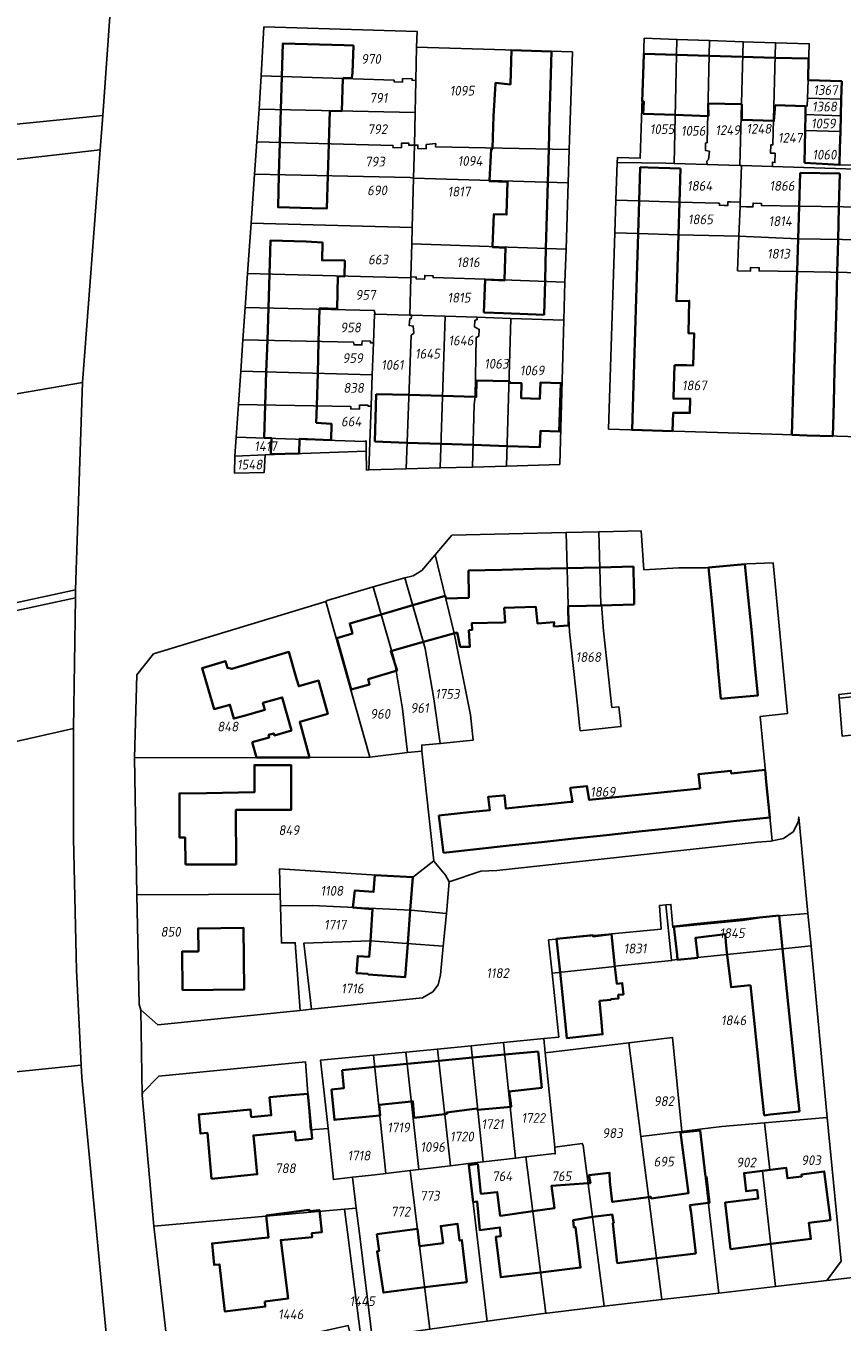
# Model space of a CAD drawing. Extents: x 177930 to 190767, y 381068 to 392034.
# Tile 119 of 256: x 182347 to 182498, y 385992 to 386232. Entities that reach past the tile are written whole.
import ezdxf
from ezdxf.enums import TextEntityAlignment as Align

# ---------------------------------------------------------------- set-up
doc = ezdxf.new("R2010")
doc.units = 0
for name, color, linetype, lineweight in [('B-XX-KG-GRENS_PERCEEL-GV', 150, 'Continuous', 25), ('B-XX-KG-GRENS_PERCEEL-S', 150, 'Continuous', 25), ('B-XX-OG-BEBOUWING-G', 7, 'Continuous', 35)]:
    doc.layers.add(name, color=color, linetype=linetype, lineweight=lineweight)
doc.styles.add('NLCS-ISO', font='NLCS-ISO.ttf', dxfattribs={"height": 1.8})

# ---------------------------------------------------------------- blocks, each defined once
blk = doc.blocks.new('SKG-PERCEELNUMMER-SO')
at = {"layer": 'DefPoints'}
blk.add_point((0, 0), dxfattribs=at)
at = {"style": 'NLCS-ISO', "oblique": 10, "flags": 1}
blk.add_attdef('GEMEENTECODE', text='', height=1.8, dxfattribs=at).set_placement((-0.5, 2.55), align=Align.MIDDLE_RIGHT)
blk.add_attdef('SECTIE', text='', height=1.8, dxfattribs=at).set_placement((0.5, 2.5), align=Align.MIDDLE_LEFT)
at = {"style": 'NLCS-ISO', "oblique": 10}
blk.add_attdef('PERCEELNUMMER', text='', height=1.8, dxfattribs=at).set_placement((0, 0), align=Align.MIDDLE_CENTER)

msp = doc.modelspace()

# ---------------------------------------------------------------- linework, layer by layer
at = {"layer": 'B-XX-KG-GRENS_PERCEEL-GV'}
for points in [[(182364.617, 386258.544), (182302.625, 386262.927), (182305.095, 386209.283), (182361.567, 386214.968)], [(182385.874, 386148.849), (182385.953, 386151.949), (182386.184, 386155.503), (182386.601, 386161.5), (182387.041, 386167.692), (182387.449, 386173.46), (182387.868, 386179.473), (182388.301, 386185.722), (182388.953, 386195.067), (182389.592, 386204.098), (182390.015, 386210.087), (182390.426, 386216.118), (182390.824, 386222.27), (182391.333, 386231.307), (182419.635, 386230.488), (182419.529, 386227.588), (182448.337, 386226.705), (182447.751, 386208.63), (182447.552, 386202.497), (182447.152, 386190.204), (182446.956, 386184.158), (182446.728, 386177.138), (182445.98, 386150.43), (182436.173, 386150.126), (182429.866, 386149.962), (182423.897, 386149.793), (182417.579, 386149.614), (182410.732, 386149.422), (182410.253, 386149.407), (182410.201, 386152.917), (182391.527, 386152.188), (182391.39, 386148.974)], [(182390.824, 386222.27), (182415.409, 386221.468), (182415.395, 386221.158), (182416.919, 386221.101), (182416.946, 386221.762), (182418.721, 386221.695), (182418.711, 386221.454), (182419.41, 386221.426), (182419.529, 386227.588), (182419.635, 386230.488), (182391.333, 386231.307)], [(182467.166, 386206.1), (182467.645, 386229.005), (182461.588, 386229.228), (182460.86, 386207.054), (182456.645, 386207.165), (182456.614, 386206.28), (182465.618, 386206.154)], [(182419.41, 386221.426), (182419.276, 386215.496), (182419.127, 386209.466), (182419.78, 386209.466), (182419.76, 386208.87), (182421.328, 386208.794), (182421.331, 386209.555), (182423.069, 386209.739), (182423.049, 386209.145), (182447.751, 386208.63), (182448.337, 386226.705), (182419.529, 386227.588)], [(182473.234, 386205.901), (182473.191, 386206.532), (182473.468, 386206.784), (182473.639, 386208.349), (182472.941, 386208.456), (182472.941, 386209.859), (182473.259, 386209.93), (182473.669, 386228.79), (182467.645, 386229.005), (182467.166, 386206.1)], [(182479.87, 386228.579), (182473.669, 386228.79), (182473.259, 386209.93), (182472.941, 386209.859), (182472.941, 386208.456), (182473.639, 386208.349), (182473.468, 386206.784), (182473.191, 386206.532), (182473.234, 386205.901), (182479.259, 386205.708)], [(182479.598, 386205.697), (182485.307, 386205.517), (182485.303, 386206.322), (182485.77, 386206.24), (182485.804, 386207.977), (182484.955, 386207.973), (182485.03, 386209.539), (182485.369, 386209.498), (182485.837, 386228.386), (182479.87, 386228.579), (182479.259, 386205.708)], [(182502.776, 386204.976), (182502.8, 386205.763), (182497.699, 386205.834), (182491.232, 386206.212), (182491.343, 386212.142), (182491.396, 386215.158), (182491.42, 386216.594), (182491.722, 386216.723), (182491.774, 386218.159), (182491.877, 386221.467), (182492.099, 386228.198), (182485.837, 386228.386), (182485.369, 386209.498), (182485.03, 386209.539), (182484.955, 386207.973), (182485.804, 386207.977), (182485.77, 386206.24), (182485.303, 386206.322), (182485.307, 386205.517)], [(182390.824, 386222.27), (182390.426, 386216.118), (182419.276, 386215.496), (182419.41, 386221.426), (182418.711, 386221.454), (182418.721, 386221.695), (182416.946, 386221.762), (182416.919, 386221.101), (182415.395, 386221.158), (182415.409, 386221.468)], [(182491.774, 386218.159), (182498.011, 386217.982), (182498.151, 386221.283), (182491.877, 386221.467)], [(182491.774, 386218.159), (182491.722, 386216.723), (182491.42, 386216.594), (182491.396, 386215.158), (182497.911, 386214.871), (182498.011, 386217.982)], [(182250.945, 386196.458), (182276.759, 386199.041), (182279.513, 386199.284), (182361.05, 386208.607), (182361.567, 386214.968), (182305.095, 386209.283), (182286.947, 386207.432), (182286.899, 386208.289), (182250.692, 386203.84)], [(182390.426, 386216.118), (182390.015, 386210.087), (182415.182, 386209.377), (182415.168, 386209.037), (182416.73, 386208.992), (182416.764, 386209.852), (182418.112, 386209.811), (182418.098, 386209.452), (182419.127, 386209.466), (182419.276, 386215.496)], [(182491.396, 386215.158), (182491.343, 386212.142), (182497.832, 386212.007), (182497.911, 386214.871)], [(182390.015, 386210.087), (182389.592, 386204.098), (182418.332, 386203.509), (182418.89, 386203.386), (182418.969, 386203.385), (182419.127, 386209.466), (182418.098, 386209.452), (182418.112, 386209.811), (182416.764, 386209.852), (182416.73, 386208.992), (182415.168, 386209.037), (182415.182, 386209.377)], [(182491.343, 386212.142), (182491.232, 386206.212), (182497.699, 386205.834), (182497.758, 386208.965), (182497.832, 386212.007)], [(182284.88, 386153.028), (182306.83, 386156.825), (182357.785, 386165.591), (182361.05, 386208.607), (182279.513, 386199.284), (182280.565, 386190.861)], [(182419.127, 386209.466), (182418.969, 386203.385), (182447.552, 386202.497), (182447.751, 386208.63), (182423.049, 386209.145), (182423.069, 386209.739), (182421.331, 386209.555), (182421.328, 386208.794), (182419.76, 386208.87), (182419.78, 386209.466)], [(182479.341, 386198.899), (182479.598, 386205.697), (182479.259, 386205.708), (182473.234, 386205.901), (182467.166, 386206.1), (182465.618, 386206.154), (182456.614, 386206.28), (182456.388, 386199.294), (182460.684, 386199.162), (182468.125, 386198.934), (182475.277, 386198.715), (182475.501, 386198.708), (182475.487, 386198.358), (182476.391, 386198.321), (182477.036, 386198.295), (182477.064, 386198.995), (182477.54, 386198.975)], [(182480.437, 386198.076), (182481.693, 386198.043), (182481.711, 386198.743), (182483.263, 386198.702), (182483.252, 386198.305), (182490.223, 386198.182), (182502.564, 386197.983), (182502.776, 386204.976), (182485.307, 386205.517), (182479.598, 386205.697), (182479.341, 386198.899), (182479.311, 386198.106)], [(182418.722, 386194.211), (182418.969, 386203.385), (182418.89, 386203.386), (182418.332, 386203.509), (182389.592, 386204.098), (182388.953, 386195.067)], [(182418.641, 386191.208), (182447.152, 386190.204), (182447.552, 386202.497), (182418.969, 386203.385), (182418.722, 386194.211)], [(182479.341, 386198.899), (182477.54, 386198.975), (182477.064, 386198.995), (182477.036, 386198.295), (182476.391, 386198.321), (182475.487, 386198.358), (182475.501, 386198.708), (182475.277, 386198.715), (182468.125, 386198.934), (182460.684, 386199.162), (182456.388, 386199.294), (182456.193, 386193.276), (182460.499, 386193.143), (182467.939, 386192.914), (182479.104, 386192.623), (182479.311, 386198.106)], [(182490.223, 386198.182), (182483.252, 386198.305), (182483.263, 386198.702), (182481.711, 386198.743), (182481.693, 386198.043), (182480.437, 386198.076), (182479.311, 386198.106), (182479.104, 386192.623), (182490.032, 386192.157), (182502.381, 386191.945), (182502.564, 386197.983)], [(182418.476, 386185.114), (182418.641, 386191.208), (182418.722, 386194.211), (182388.953, 386195.067), (182388.301, 386185.722), (182418.471, 386184.918)], [(182479.104, 386192.623), (182467.939, 386192.914), (182460.499, 386193.143), (182456.193, 386193.276), (182455.02, 386156.974), (182501.276, 386155.515), (182502.197, 386185.887), (182489.84, 386186.1), (182482.841, 386186.22), (182482.849, 386186.807), (182481.258, 386186.864), (182481.232, 386186.146), (182478.862, 386186.231)], [(182418.641, 386191.208), (182418.476, 386185.114), (182419.487, 386185.082), (182419.479, 386184.727), (182421.018, 386184.673), (182421.031, 386185.033), (182421.043, 386185.377), (182422.582, 386185.323), (182422.574, 386184.984), (182432.197, 386184.677), (182446.956, 386184.158), (182447.152, 386190.204)], [(182502.197, 386185.887), (182502.381, 386191.945), (182490.032, 386192.157), (182479.104, 386192.623), (182478.862, 386186.231), (182481.232, 386186.146), (182481.258, 386186.864), (182482.849, 386186.807), (182482.841, 386186.22), (182489.84, 386186.1)], [(182388.301, 386185.722), (182387.868, 386179.473), (182411.683, 386178.916), (182411.87, 386178.201), (182418.285, 386178.031), (182418.471, 386184.918)], [(182436.942, 386177.443), (182446.728, 386177.138), (182446.956, 386184.158), (182432.197, 386184.677), (182422.574, 386184.984), (182422.582, 386185.323), (182421.043, 386185.377), (182421.031, 386185.033), (182421.018, 386184.673), (182419.479, 386184.727), (182419.487, 386185.082), (182418.476, 386185.114), (182418.471, 386184.918), (182418.285, 386178.031), (182418.651, 386178.021), (182424.846, 386177.844), (182430.69, 386177.677)], [(182387.868, 386179.473), (182387.449, 386173.46), (182407.888, 386173.038), (182407.97, 386172.53), (182409.417, 386172.538), (182409.507, 386173.301), (182411.039, 386173.225), (182411.038, 386172.887), (182411.551, 386172.888), (182411.747, 386178.204), (182411.87, 386178.201), (182411.683, 386178.916)], [(182418.285, 386178.031), (182411.87, 386178.201), (182411.747, 386178.204), (182411.551, 386172.888), (182411.339, 386167.031), (182411.144, 386161.267), (182411.142, 386161.18), (182410.732, 386149.422), (182417.579, 386149.614), (182418.507, 386174.329), (182419.003, 386174.678), (182418.933, 386176.014), (182418.171, 386176.102), (182418.273, 386177.399), (182418.546, 386177.415), (182418.651, 386178.021)], [(182418.651, 386178.021), (182418.546, 386177.415), (182418.273, 386177.399), (182418.171, 386176.102), (182418.933, 386176.014), (182419.003, 386174.678), (182418.507, 386174.329), (182417.579, 386149.614), (182423.897, 386149.793), (182424.846, 386177.844)], [(182424.846, 386177.844), (182423.897, 386149.793), (182429.866, 386149.962), (182430.181, 386161.544), (182430.337, 386162.961), (182430.576, 386173.905), (182431.038, 386174.18), (182431.121, 386175.403), (182430.229, 386175.866), (182430.287, 386177.038), (182430.747, 386177.222), (182430.69, 386177.677)], [(182436.173, 386150.126), (182436.942, 386177.443), (182430.69, 386177.677), (182430.747, 386177.222), (182430.287, 386177.038), (182430.229, 386175.866), (182431.121, 386175.403), (182431.038, 386174.18), (182430.576, 386173.905), (182430.337, 386162.961), (182430.181, 386161.544), (182429.866, 386149.962)], [(182436.942, 386177.443), (182436.173, 386150.126), (182445.98, 386150.43), (182446.728, 386177.138)], [(182387.449, 386173.46), (182387.041, 386167.692), (182411.339, 386167.031), (182411.551, 386172.888), (182411.038, 386172.887), (182411.039, 386173.225), (182409.507, 386173.301), (182409.417, 386172.538), (182407.97, 386172.53), (182407.888, 386173.038)], [(182387.041, 386167.692), (182386.601, 386161.5), (182407.387, 386161.138), (182407.378, 386160.698), (182408.99, 386160.675), (182409.005, 386161.405), (182410.577, 386161.383), (182410.573, 386161.187), (182411.142, 386161.18), (182411.144, 386161.267), (182411.339, 386167.031)], [(182357.785, 386165.591), (182306.83, 386156.825), (182284.88, 386153.028), (182289.059, 386116.466), (182289.49, 386112.7), (182356.526, 386127.244)], [(182386.601, 386161.5), (182386.184, 386155.503), (182409.952, 386154.658), (182410.232, 386154.776), (182410.201, 386152.917), (182410.253, 386149.407), (182410.732, 386149.422), (182411.142, 386161.18), (182410.573, 386161.187), (182410.577, 386161.383), (182409.005, 386161.405), (182408.99, 386160.675), (182407.378, 386160.698), (182407.387, 386161.138)], [(182386.184, 386155.503), (182385.953, 386151.949), (182391.527, 386152.188), (182410.201, 386152.917), (182410.232, 386154.776), (182409.952, 386154.658)], [(182391.527, 386152.188), (182385.953, 386151.949), (182385.874, 386148.849), (182391.39, 386148.974)], [(182423.921, 386098.832), (182420.504, 386098.551), (182420.495, 386097.437), (182422.712, 386077.153), (182422.716, 386077.091), (182424.862, 386074.513), (182425.579, 386073.246), (182431.402, 386075.217), (182434.357, 386075.381), (182482.514, 386080.598), (182485.007, 386080.77), (182485.274, 386080.829), (182483.011, 386103.826), (182488.082, 386104.364), (182485.434, 386132.263), (182480.619, 386132.055), (182473.055, 386131.32), (182467.95, 386131.346), (182461.539, 386130.963), (182461.029, 386138.19), (182453.419, 386138.005), (182453.226, 386138), (182453.563, 386124.568), (182453.69, 386124.566), (182454.078, 386119.697), (182455.646, 386105.502), (182456.899, 386105.638), (182457.19, 386102.954), (182457.298, 386101.96), (182449.746, 386101.198), (182449.646, 386102.193), (182449.27, 386105.924), (182447.769, 386119.518), (182447.536, 386124.416), (182447.197, 386137.853), (182447.116, 386137.851), (182426.072, 386137.338), (182422.983, 386133.736), (182426.48, 386119.235), (182429.494, 386104.162), (182429.966, 386099.435)], [(182497.592, 386107.897), (182497.66, 386107.205), (182512.518, 386108.736), (182509.572, 386138.988), (182503.484, 386138.835), (182506.25, 386108.918)], [(182449.646, 386102.193), (182449.746, 386101.198), (182457.298, 386101.96), (182457.19, 386102.954), (182456.899, 386105.638), (182455.646, 386105.502), (182454.078, 386119.697), (182453.69, 386124.566), (182453.563, 386124.568), (182453.226, 386138), (182447.197, 386137.853), (182447.536, 386124.416), (182447.769, 386119.518), (182449.27, 386105.924)], [(182422.983, 386133.736), (182420.51, 386130.853), (182418.881, 386129.865), (182417.385, 386129.473), (182421.149, 386116.432), (182422.729, 386107.088), (182423.921, 386098.832), (182429.966, 386099.435), (182429.494, 386104.162), (182426.48, 386119.235)], [(182411.522, 386127.832), (182415.468, 386114.131), (182416.904, 386105.235), (182417.832, 386097.152), (182420.495, 386097.437), (182420.504, 386098.551), (182423.921, 386098.832), (182422.729, 386107.088), (182421.149, 386116.432), (182417.385, 386129.473)], [(182287.761, 386110.94), (182356.503, 386125.747), (182356.526, 386127.244), (182289.49, 386112.7), (182289.059, 386116.466), (182286.623, 386116.156)], [(182411.522, 386127.832), (182402.99, 386125.267), (182402.771, 386125.084), (182410.899, 386096.324), (182417.832, 386097.152), (182416.904, 386105.235), (182415.468, 386114.131)], [(182286.481, 386116.138), (182278.804, 386115.164), (182283.162, 386095.127), (182285.408, 386084.216), (182289.16, 386084.695), (182288.839, 386086.409), (182356.126, 386101.594), (182356.503, 386125.747), (182287.761, 386110.94), (182286.623, 386116.156)], [(182410.899, 386096.324), (182402.771, 386125.084), (182370.94, 386115.42), (182367.835, 386111.535), (182367.374, 386096.172), (182389.976, 386096.232), (182399.702, 386096.287)], [(182497.66, 386107.205), (182498.187, 386100.204), (182521.028, 386102.772), (182521.062, 386102.424), (182522.602, 386102.597), (182522.533, 386103.293), (182524.075, 386103.466), (182524.11, 386103.118), (182524.87, 386103.204), (182524.835, 386103.552), (182524.204, 386109.917), (182523.441, 386109.842), (182521.897, 386109.689), (182520.356, 386109.536), (182518.357, 386109.338), (182512.518, 386108.736)], [(182298.22, 386033.297), (182298.647, 386033.341), (182298.953, 386033.372), (182299.948, 386033.474), (182303.926, 386033.882), (182357.57, 386039.385), (182356.669, 386056.948), (182356.132, 386081.275), (182356.126, 386101.594), (182288.839, 386086.409), (182289.16, 386084.695), (182285.408, 386084.216), (182257.175, 386080.734), (182232.379, 386079.836), (182234.583, 386060.115), (182236.749, 386040.741), (182236.762, 386040.621), (182238.262, 386027.201)], [(182394.338, 386071.01), (182394.223, 386075.704), (182418.759, 386074.093), (182422.712, 386077.153), (182420.495, 386097.437), (182417.832, 386097.152), (182410.899, 386096.324), (182399.702, 386096.287), (182389.976, 386096.232), (182367.374, 386096.172), (182367.824, 386070.891)], [(182444.575, 386056.4), (182443.93, 386062.543), (182464.734, 386064.548), (182464.45, 386068.894), (182465.62, 386069.012), (182466.539, 386069.104), (182466.879, 386064.859), (182479.742, 386066.144), (182484.17, 386066.8), (182491.871, 386067.438), (182490.168, 386085.253), (182490.037, 386084.296), (182489.135, 386082.516), (182487.344, 386081.276), (182485.274, 386080.829), (182485.007, 386080.77), (182482.514, 386080.598), (182434.357, 386075.381), (182431.402, 386075.217), (182425.579, 386073.246), (182425.055, 386067.437), (182424.469, 386061.385), (182423.954, 386056.065), (182423.516, 386054.215), (182422.525, 386052.942), (182420.651, 386051.796), (182400.122, 386049.724), (182397.998, 386049.51), (182371.698, 386046.847), (182368.577, 386049.619), (182368.797, 386033.803), (182368.903, 386034.262), (182371.926, 386037.339), (182398.988, 386040), (182399.935, 386027.408), (182403.172, 386027.646), (182401.752, 386040.284), (182411.587, 386041.221), (182417.562, 386041.79), (182423.373, 386042.355), (182429.601, 386042.97), (182435.602, 386043.562), (182443.058, 386044.298), (182445.817, 386044.57)], [(182422.712, 386077.153), (182418.759, 386074.093), (182394.223, 386075.704), (182394.338, 386071.01), (182394.392, 386068.842), (182400.296, 386068.925), (182418.47, 386068.042), (182425.055, 386067.437), (182425.579, 386073.246), (182424.862, 386074.513), (182422.716, 386077.091)], [(182368.577, 386049.619), (182371.698, 386046.847), (182397.998, 386049.51), (182397.122, 386062.009), (182394.562, 386061.988), (182394.392, 386068.842), (182394.338, 386071.01), (182367.824, 386070.891), (182368.282, 386050.566)], [(182394.392, 386068.842), (182394.562, 386061.988), (182397.122, 386062.009), (182397.998, 386049.51), (182400.122, 386049.724), (182398.668, 386061.924), (182410.987, 386062.343), (182424.469, 386061.385), (182425.055, 386067.437), (182418.47, 386068.042), (182400.296, 386068.925)], [(182456.173, 386057.676), (182466.667, 386058.726), (182466.663, 386058.771), (182466.659, 386058.807), (182466.535, 386060.02), (182465.62, 386069.012), (182464.45, 386068.894), (182464.734, 386064.548), (182443.93, 386062.543), (182444.575, 386056.4), (182456.182, 386057.587)], [(182466.663, 386058.771), (182487.16, 386060.898), (182492.431, 386061.445), (182491.871, 386067.438), (182484.17, 386066.8), (182479.742, 386066.144), (182466.879, 386064.859), (182466.539, 386069.104), (182465.62, 386069.012), (182466.535, 386060.02), (182466.659, 386058.807)], [(182400.122, 386049.724), (182420.651, 386051.796), (182422.525, 386052.942), (182423.516, 386054.215), (182423.954, 386056.065), (182424.469, 386061.385), (182410.987, 386062.343), (182398.668, 386061.924)], [(182456.173, 386057.676), (182456.182, 386057.587), (182444.575, 386056.4), (182445.817, 386044.57), (182443.058, 386044.298), (182443.325, 386041.648), (182458.789, 386043.526), (182466.82, 386044.521), (182468.547, 386027.131), (182471.909, 386027.539), (182475.977, 386028.031), (182483.834, 386028.7), (182495.399, 386029.717), (182492.437, 386061.382), (182492.431, 386061.445), (182487.16, 386060.898), (182466.663, 386058.771), (182466.667, 386058.726)], [(182419.959, 386020.089), (182425.792, 386020.777), (182423.373, 386042.355), (182417.562, 386041.79)], [(182431.836, 386021.488), (182429.601, 386042.97), (182423.373, 386042.355), (182425.792, 386020.777), (182429.151, 386021.172)], [(182429.601, 386042.97), (182431.836, 386021.488), (182437.826, 386022.192), (182435.602, 386043.562)], [(182445.075, 386024.218), (182443.325, 386041.648), (182443.058, 386044.298), (182435.602, 386043.562), (182437.826, 386022.192), (182439.749, 386022.418), (182445.011, 386023.033), (182445.148, 386022.933)], [(182460.997, 386026.159), (182458.789, 386043.526), (182443.325, 386041.648), (182445.075, 386024.218), (182450.144, 386024.918), (182450.34, 386024.527), (182454.23, 385994.801), (182464.871, 385996.027)], [(182458.789, 386043.526), (182460.997, 386026.159), (182468.547, 386027.131), (182466.82, 386044.521)], [(182370.99, 386009.606), (182406.24, 386012.775), (182408.382, 386012.966), (182407.696, 386018.642), (182404.157, 386018.218), (182403.172, 386027.646), (182399.935, 386027.408), (182398.988, 386040), (182371.926, 386037.339), (182368.903, 386034.262), (182368.797, 386033.803)], [(182403.172, 386027.646), (182404.157, 386018.218), (182407.696, 386018.642), (182411.806, 386019.129), (182413.856, 386019.37), (182411.587, 386041.221), (182401.752, 386040.284)], [(182411.587, 386041.221), (182413.856, 386019.37), (182418.359, 386019.9), (182419.959, 386020.089), (182417.562, 386041.79)], [(182357.57, 386039.385), (182303.926, 386033.882), (182299.948, 386033.474), (182298.953, 386033.372), (182298.647, 386033.341), (182298.22, 386033.297), (182298.244, 386033.096), (182306.443, 385963.088), (182306.505, 385962.553), (182306.855, 385962.66), (182307.194, 385962.763), (182307.829, 385962.957), (182311.721, 385964.143), (182363.134, 385979.817), (182363.014, 385980.773), (182357.686, 386037.096)], [(182483.834, 386028.7), (182475.977, 386028.031), (182471.909, 386027.539), (182475.419, 385997.247), (182485.868, 385998.473), (182483.459, 386019.841), (182484.82, 386020.007)], [(182485.868, 385998.473), (182495.371, 385999.587), (182498.007, 386003.153), (182495.399, 386029.717), (182483.834, 386028.7), (182484.82, 386020.007), (182483.459, 386019.841)], [(182460.997, 386026.159), (182464.871, 385996.027), (182475.419, 385997.247), (182471.909, 386027.539), (182468.547, 386027.131)], [(182445.075, 386024.218), (182445.148, 386022.933), (182445.011, 386023.033), (182439.749, 386022.418), (182443.408, 385993.507), (182443.69, 385993.546), (182454.23, 385994.801), (182450.34, 386024.527), (182450.144, 386024.918)], [(182432.566, 385992.021), (182432.515, 385992.477), (182429.151, 386021.172), (182425.792, 386020.777), (182419.959, 386020.089), (182418.359, 386019.9), (182422.008, 385990.552)], [(182429.151, 386021.172), (182432.515, 385992.477), (182432.566, 385992.021), (182443.408, 385993.507), (182439.749, 386022.418), (182437.826, 386022.192), (182431.836, 386021.488)], [(182408.382, 386012.966), (182408.896, 386008.774), (182411.307, 385989.056), (182411.597, 385989.108), (182422.008, 385990.552), (182418.359, 386019.9), (182413.856, 386019.37), (182411.806, 386019.129), (182407.696, 386018.642)], [(182370.99, 386009.606), (182373.903, 385983.688), (182377.188, 385981.409), (182393.795, 385985.388), (182402.139, 385987.104), (182401.627, 385990.095), (182406.895, 385991.233), (182407.624, 385988.225), (182408.182, 385988.338), (182409.3, 385988.687), (182406.78, 386008.523), (182406.24, 386012.775)], [(182408.382, 386012.966), (182406.24, 386012.775), (182406.78, 386008.523), (182409.3, 385988.687), (182411.307, 385989.056), (182408.896, 386008.774)]]:
    msp.add_lwpolyline(points, close=True, dxfattribs=at)
for points in [[(182364.617, 386258.544), (182361.567, 386214.968), (182361.05, 386208.607), (182357.785, 386165.591), (182356.526, 386127.244), (182356.503, 386125.747), (182356.126, 386101.594), (182356.132, 386081.275), (182356.669, 386056.948), (182357.57, 386039.385), (182357.686, 386037.096), (182363.014, 385980.773)], [(182501.276, 386155.515), (182455.02, 386156.974), (182456.193, 386193.276), (182456.388, 386199.294), (182456.614, 386206.28), (182456.645, 386207.165), (182460.86, 386207.054), (182461.588, 386229.228), (182467.645, 386229.005), (182473.669, 386228.79), (182479.87, 386228.579), (182485.837, 386228.386), (182492.099, 386228.198), (182491.877, 386221.467), (182498.151, 386221.283), (182498.011, 386217.982), (182497.911, 386214.871), (182497.832, 386212.007), (182497.758, 386208.965), (182497.699, 386205.834), (182502.8, 386205.763)], [(182373.903, 385983.688), (182370.99, 386009.606), (182368.797, 386033.803), (182368.577, 386049.619), (182368.282, 386050.566), (182367.824, 386070.891), (182367.374, 386096.172), (182367.835, 386111.535), (182370.94, 386115.42), (182402.771, 386125.084), (182402.99, 386125.267), (182411.522, 386127.832), (182417.385, 386129.473), (182418.881, 386129.865), (182420.51, 386130.853), (182422.983, 386133.736), (182426.072, 386137.338), (182447.116, 386137.851), (182447.197, 386137.853), (182453.226, 386138), (182453.419, 386138.005), (182461.029, 386138.19), (182461.539, 386130.963), (182467.95, 386131.346), (182473.055, 386131.32), (182480.619, 386132.055), (182485.434, 386132.263), (182488.082, 386104.364), (182483.011, 386103.826), (182485.274, 386080.829), (182487.344, 386081.276), (182489.135, 386082.516), (182490.037, 386084.296), (182490.168, 386085.253), (182491.871, 386067.438), (182492.431, 386061.445), (182492.437, 386061.382), (182495.399, 386029.717), (182498.007, 386003.153), (182495.371, 385999.587), (182509.148, 386001.164)], [(182498.187, 386100.204), (182497.66, 386107.205), (182497.592, 386107.897), (182506.25, 386108.918)], [(182598.134, 386012.275), (182594.376, 386011.876), (182576.06, 386009.837), (182574.864, 386009.563), (182574.707, 386009.626), (182574.793, 386008.719), (182561.606, 386007.256), (182542.936, 386004.909), (182529.073, 386003.157), (182529.028, 386003.47), (182509.148, 386001.164), (182495.371, 385999.587), (182485.868, 385998.473), (182475.419, 385997.247), (182464.871, 385996.027), (182454.23, 385994.801), (182443.69, 385993.546), (182443.408, 385993.507), (182432.566, 385992.021), (182422.008, 385990.552)]]:
    msp.add_lwpolyline(points, dxfattribs=at)
at = {"layer": 'B-XX-OG-BEBOUWING-G'}
for points in [[(182406.078, 386221.772), (182406.082, 386221.892), (182407.568, 386221.83), (182407.707, 386222.886), (182407.856, 386227.884), (182406.132, 386227.935), (182394.822, 386228.27), (182394.641, 386222.145)], [(182437.079, 386226.995), (182436.892, 386220.772)], [(182444.476, 386226.785), (182437.079, 386226.995)], [(182444.299, 386220.561), (182444.476, 386226.785)], [(182461.503, 386226.347), (182461.443, 386224.298)], [(182467.586, 386226.169), (182461.503, 386226.347)], [(182473.608, 386225.992), (182467.586, 386226.169)], [(182479.796, 386225.811), (182473.608, 386225.992)], [(182485.769, 386225.635), (182479.796, 386225.811)], [(182491.993, 386225.453), (182485.769, 386225.635)], [(182491.88, 386221.467), (182491.993, 386225.453)], [(182394.641, 386222.145), (182394.46, 386216.031)], [(182461.443, 386224.298), (182461.246, 386217.542), (182461.509, 386217.534), (182461.437, 386215.255)], [(182403.484, 386215.836), (182405.709, 386215.767), (182405.894, 386221.778)], [(182405.894, 386221.778), (182406.078, 386221.772)], [(182436.892, 386220.772), (182436.89, 386220.698), (182434.122, 386220.963), (182434.115, 386220.851), (182433.763, 386214.832)], [(182444.128, 386214.538), (182444.299, 386220.561)], [(182498.151, 386221.283), (182491.88, 386221.467)], [(182498.011, 386217.982), (182498.151, 386221.283)], [(182467.353, 386215.049), (182473.469, 386214.837), (182473.448, 386217.192)], [(182473.448, 386217.192), (182479.561, 386217.017)], [(182497.931, 386214.87), (182498.011, 386217.982)], [(182394.46, 386216.031), (182394.28, 386209.967)], [(182403.295, 386209.713), (182403.484, 386215.836)], [(182433.763, 386214.832), (182433.556, 386208.926)], [(182461.437, 386215.255), (182467.353, 386215.049)], [(182479.561, 386217.017), (182479.62, 386217.015), (182479.633, 386214.118), (182485.564, 386213.94), (182485.779, 386216.839)], [(182485.779, 386216.839), (182491.422, 386216.677)], [(182491.394, 386215.158), (182491.34, 386212.142)], [(182491.422, 386216.677), (182491.394, 386215.158)], [(182497.858, 386212.006), (182497.931, 386214.87)], [(182443.963, 386208.709), (182444.128, 386214.538)], [(182491.34, 386212.142), (182491.286, 386209.177)], [(182497.779, 386208.92), (182497.858, 386212.006)], [(182394.28, 386209.967), (182394.104, 386204.006)], [(182403.113, 386203.821), (182403.295, 386209.713)], [(182433.556, 386208.926), (182433.551, 386208.769), (182433.337, 386208.747), (182433.03, 386202.948)], [(182443.79, 386202.614), (182443.963, 386208.709)], [(182491.286, 386209.177), (182491.232, 386206.212)], [(182497.699, 386205.834), (182497.779, 386208.92)], [(182460.876, 386205.401), (182460.684, 386199.162)], [(182468.316, 386205.143), (182462.307, 386205.351), (182460.876, 386205.401)], [(182491.232, 386206.212), (182497.699, 386205.834)], [(182394.104, 386204.006), (182393.926, 386197.991), (182400.196, 386197.805), (182402.925, 386197.733), (182403.113, 386203.821)], [(182433.03, 386202.948), (182433.021, 386202.776), (182436.351, 386202.693), (182436.171, 386196.678)], [(182468.125, 386198.934), (182468.316, 386205.143)], [(182490.419, 386204.371), (182490.223, 386198.182)], [(182497.761, 386204.246), (182490.419, 386204.371)], [(182497.596, 386197.987), (182497.761, 386204.246)], [(182443.615, 386196.467), (182443.79, 386202.614)], [(182460.684, 386199.162), (182460.499, 386193.143)], [(182467.939, 386192.914), (182468.125, 386198.934)], [(182490.223, 386198.182), (182490.032, 386192.168)], [(182436.171, 386196.678), (182436.169, 386196.627), (182433.817, 386196.718), (182433.576, 386190.723)], [(182443.444, 386190.443), (182443.615, 386196.467)], [(182497.437, 386191.972), (182497.596, 386197.987)], [(182404.964, 386185.26), (182406.229, 386185.192), (182406.229, 386185.244), (182406.246, 386188.122), (182402.071, 386188.192), (182402.158, 386191.439), (182399.152, 386191.628), (182392.567, 386191.846), (182392.361, 386185.614)], [(182460.499, 386193.143), (182460.315, 386187.123)], [(182467.754, 386186.895), (182467.939, 386192.914)], [(182490.032, 386192.168), (182489.842, 386186.154)], [(182497.278, 386185.958), (182497.437, 386191.972)], [(182433.576, 386190.723), (182433.572, 386190.619), (182435.985, 386190.487), (182435.809, 386184.631)], [(182443.273, 386184.419), (182443.444, 386190.443)], [(182460.315, 386187.123), (182460.13, 386181.103)], [(182467.569, 386180.875), (182467.754, 386186.895)], [(182489.842, 386186.154), (182489.651, 386180.14)], [(182392.361, 386185.614), (182392.155, 386179.373)], [(182401.61, 386179.152), (182401.615, 386179.325), (182404.853, 386179.201), (182404.964, 386185.26)], [(182435.809, 386184.631), (182435.804, 386184.459), (182432.195, 386184.627), (182431.958, 386178.502)], [(182443.094, 386178.11), (182443.273, 386184.419)], [(182497.119, 386179.943), (182497.278, 386185.958)], [(182392.155, 386179.373), (182391.957, 386173.367)], [(182401.43, 386173.171), (182401.61, 386179.152)], [(182460.13, 386181.103), (182459.945, 386175.084)], [(182469.815, 386174.78), (182469.94, 386180.71), (182467.56, 386180.591), (182467.569, 386180.875)], [(182489.651, 386180.14), (182489.46, 386174.126)], [(182496.96, 386173.928), (182497.119, 386179.943)], [(182431.958, 386178.502), (182435.623, 386178.422), (182443.094, 386178.11)], [(182459.945, 386175.084), (182459.76, 386169.064)], [(182467.197, 386168.792), (182469.437, 386168.767), (182470.652, 386168.753), (182470.808, 386174.677), (182469.813, 386174.662), (182469.815, 386174.78)], [(182489.46, 386174.126), (182489.27, 386168.113)], [(182391.957, 386173.367), (182391.765, 386167.563), (182391.562, 386161.414)], [(182401.072, 386161.248), (182401.254, 386167.305), (182401.43, 386173.171)], [(182496.801, 386167.914), (182496.96, 386173.928)], [(182459.76, 386169.064), (182459.575, 386163.044)], [(182467.012, 386162.816), (182467.197, 386168.792)], [(182489.27, 386168.113), (182489.079, 386162.099)], [(182496.642, 386161.899), (182496.801, 386167.914)], [(182436.615, 386165.83), (182430.618, 386165.962), (182430.547, 386162.922), (182430.333, 386162.928)], [(182436.277, 386153.826), (182442.312, 386153.623), (182442.362, 386155.111), (182442.413, 386156.621), (182445.901, 386156.504), (182446.202, 386165.479), (182442.456, 386165.605), (182442.33, 386162.583), (182438.871, 386162.682), (182438.939, 386165.432), (182436.716, 386165.501), (182436.719, 386165.828), (182436.615, 386165.83)], [(182412.095, 386163.453), (182411.805, 386154.655)], [(182418.092, 386163.28), (182412.095, 386163.453)], [(182424.347, 386163.1), (182418.092, 386163.28)], [(182430.333, 386162.928), (182424.347, 386163.1)], [(182459.575, 386163.044), (182459.384, 386156.825)], [(182466.821, 386156.596), (182466.924, 386159.947), (182470.062, 386159.965), (182470.095, 386162.633), (182467.005, 386162.583), (182467.012, 386162.816)], [(182489.079, 386162.099), (182488.882, 386155.885)], [(182391.562, 386161.414), (182391.362, 386155.355), (182392.721, 386155.31), (182392.623, 386152.332), (182397.804, 386152.471), (182397.892, 386155.139), (182403.739, 386154.946), (182403.837, 386157.925), (182400.978, 386158.138), (182401.072, 386161.248)], [(182496.478, 386155.684), (182496.642, 386161.899)], [(182459.384, 386156.825), (182466.821, 386156.596)], [(182488.882, 386155.885), (182491.709, 386155.81), (182496.478, 386155.684)], [(182411.805, 386154.655), (182417.761, 386154.448)], [(182417.761, 386154.448), (182424.047, 386154.237)], [(182424.047, 386154.237), (182429.977, 386154.038)], [(182429.977, 386154.038), (182436.277, 386153.826)], [(182435.301, 386130.96), (182429.14, 386130.81), (182429.178, 386125.761)], [(182441.334, 386131.106), (182435.301, 386130.96)], [(182447.368, 386131.253), (182441.334, 386131.106)], [(182453.401, 386131.399), (182447.368, 386131.253)], [(182459.61, 386131.55), (182453.401, 386131.399)], [(182459.761, 386124.544), (182459.765, 386126.368), (182459.64, 386130.562), (182459.61, 386131.55)], [(182480.226, 386132.026), (182473.509, 386131.364)], [(182473.509, 386131.364), (182474.089, 386125.196)], [(182480.834, 386125.862), (182480.226, 386132.026)], [(182418.849, 386124.401), (182412.995, 386122.717)], [(182429.178, 386125.761), (182424.979, 386125.66), (182424.82, 386126.12), (182418.849, 386124.401)], [(182435.537, 386121.239), (182435.928, 386121.248), (182435.728, 386123.919), (182441.505, 386124.084)], [(182441.505, 386124.084), (182441.597, 386124.087), (182441.891, 386121.021), (182444.949, 386121.279), (182444.93, 386120.484), (182447.625, 386120.654), (182447.538, 386124.262)], [(182447.538, 386124.262), (182450.944, 386124.311), (182453.571, 386124.38)], [(182453.571, 386124.38), (182459.761, 386124.544)], [(182474.089, 386125.196), (182474.65, 386119.228)], [(182481.423, 386119.896), (182480.834, 386125.862)], [(182412.995, 386122.717), (182407.17, 386121.04), (182407.69, 386119.18), (182404.78, 386118.34), (182406.195, 386113.249), (182407.419, 386108.844), (182410.863, 386109.766), (182410.601, 386110.73), (182415.92, 386112.359), (182414.759, 386115.916), (182414.939, 386115.966)], [(182420.809, 386117.61), (182427.026, 386119.35), (182427.597, 386116.736), (182429.389, 386116.738), (182429.176, 386119.784)], [(182429.176, 386119.784), (182429.83, 386119.867), (182429.761, 386121.108), (182435.537, 386121.239)], [(182474.65, 386119.228), (182475.211, 386113.259)], [(182482.011, 386113.93), (182481.423, 386119.896)], [(182414.939, 386115.966), (182420.809, 386117.61)], [(182475.211, 386113.259), (182475.239, 386112.959)], [(182475.239, 386112.959), (182475.789, 386107.107)], [(182477.636, 386107.277), (182482.624, 386107.72), (182482.011, 386113.93)], [(182475.789, 386107.107), (182477.636, 386107.277)], [(182477.682, 386093.322), (182477.63, 386093.821), (182471.637, 386093.204), (182471.914, 386090.512)], [(182483.951, 386093.967), (182477.682, 386093.322)], [(182484.835, 386085.191), (182484.123, 386091.768), (182483.951, 386093.967)], [(182453.899, 386088.658), (182451.435, 386088.405), (182451.007, 386090.963), (182447.943, 386090.638), (182448.365, 386088.089), (182447.894, 386088.041)], [(182471.914, 386090.512), (182465.909, 386089.894)], [(182435.619, 386089.25), (182432.737, 386088.964), (182433.051, 386086.513), (182429.879, 386086.187)], [(182441.889, 386087.423), (182436.041, 386086.821), (182435.76, 386089.264), (182435.619, 386089.25)], [(182447.894, 386088.041), (182445.679, 386087.813), (182442.229, 386087.458), (182441.889, 386087.423)], [(182459.904, 386089.276), (182453.899, 386088.658)], [(182465.909, 386089.894), (182459.904, 386089.276)], [(182429.879, 386086.187), (182423.62, 386085.543)], [(182423.62, 386085.543), (182424.536, 386078.658)], [(182460.631, 386082.569), (182466.632, 386083.219)], [(182466.632, 386083.219), (182472.634, 386083.869)], [(182472.634, 386083.869), (182478.635, 386084.519)], [(182478.635, 386084.519), (182484.835, 386085.191)], [(182436.625, 386079.968), (182442.626, 386080.618)], [(182442.626, 386080.618), (182448.628, 386081.268)], [(182448.628, 386081.268), (182454.629, 386081.918)], [(182454.629, 386081.918), (182460.631, 386082.569)], [(182424.536, 386078.658), (182430.623, 386079.317)], [(182430.623, 386079.317), (182436.625, 386079.968)], [(182418.375, 386068.047), (182418.832, 386074.152), (182411.792, 386074.511), (182411.587, 386071.41), (182408.104, 386071.664), (182407.757, 386068.508), (182411.376, 386068.234)], [(182411.376, 386068.234), (182410.988, 386062.366)], [(182417.911, 386061.848), (182418.375, 386068.047)], [(182486.523, 386067.032), (182476.299, 386065.971), (182470.79, 386065.432), (182469.275, 386065.252), (182467.071, 386064.99)], [(182487.164, 386060.861), (182486.523, 386067.032)], [(182467.071, 386064.99), (182467.692, 386059.778), (182467.769, 386058.848)], [(182410.988, 386062.366), (182410.793, 386059.415), (182408.667, 386059.556), (182408.459, 386056.408), (182410.584, 386056.257), (182410.577, 386056.157), (182417.449, 386055.668), (182417.911, 386061.848)], [(182455.54, 386063.61), (182452.141, 386063.184), (182452.12, 386063.404), (182445.422, 386062.72)], [(182445.422, 386062.72), (182446.051, 386056.55)], [(182456.182, 386057.583), (182455.54, 386063.61)], [(182471.518, 386059.237), (182471.398, 386060.33), (182471.089, 386062.92), (182476.543, 386063.618), (182476.833, 386060.83), (182476.953, 386059.801)], [(182467.769, 386058.848), (182471.518, 386059.237)], [(182476.953, 386059.801), (182477.653, 386053.791), (182481.27, 386054.144)], [(182487.784, 386054.889), (182487.164, 386060.861)], [(182453.313, 386051.257), (182455.452, 386051.475), (182455.438, 386051.581), (182456.864, 386051.732), (182456.819, 386052.362), (182457.768, 386052.462), (182457.559, 386054.564), (182456.517, 386054.438), (182456.182, 386057.583)], [(182446.051, 386056.55), (182446.661, 386050.578)], [(182488.404, 386048.917), (182487.784, 386054.889)], [(182481.27, 386054.144), (182481.882, 386048.24)], [(182446.661, 386050.578), (182447.291, 386044.398), (182453.897, 386045.086), (182453.62, 386048.014), (182453.313, 386051.257)], [(182481.882, 386048.24), (182482.501, 386042.267)], [(182489.023, 386042.945), (182488.404, 386048.917)], [(182482.501, 386042.267), (182483.12, 386036.295)], [(182489.643, 386036.972), (182489.023, 386042.945)], [(182423.617, 386040.176), (182417.801, 386039.623)], [(182429.852, 386040.768), (182423.617, 386040.176)], [(182435.827, 386041.335), (182429.852, 386040.768)], [(182441.976, 386041.919), (182435.827, 386041.335)], [(182442.68, 386035.159), (182441.976, 386041.919)], [(182405.772, 386038.481), (182406.065, 386035.114), (182403.814, 386034.901)], [(182411.924, 386039.065), (182405.772, 386038.481)], [(182417.801, 386039.623), (182411.924, 386039.065)], [(182436.672, 386034.537), (182442.68, 386035.159)], [(182483.12, 386036.295), (182483.768, 386030.045)], [(182490.284, 386030.802), (182489.643, 386036.972)], [(182403.814, 386034.901), (182404.349, 386029.261), (182404.788, 386029.303)], [(182418.57, 386032.661), (182418.865, 386032.692), (182419.1, 386029.659), (182424.719, 386030.347)], [(182430.745, 386031.355), (182430.773, 386031.092), (182437.015, 386031.689), (182436.94, 386032.343), (182436.672, 386034.537)], [(182404.788, 386029.303), (182412.779, 386030.061), (182412.591, 386032.042)], [(182412.591, 386032.042), (182418.57, 386032.661)], [(182424.719, 386030.347), (182425.162, 386030.401), (182425.083, 386030.618), (182430.745, 386031.355)], [(182483.768, 386030.045), (182484.91, 386030.243), (182490.284, 386030.802)], [(182468.319, 386026.914), (182469.769, 386015.693), (182462.889, 386014.729), (182462.801, 386015.05), (182462.431, 386015)], [(182471.936, 386027.309), (182468.319, 386026.914)], [(182473.123, 386018.823), (182472.922, 386018.8), (182471.936, 386027.309)], [(182430.863, 386021.147), (182429.181, 386020.914)], [(182429.181, 386020.914), (182429.985, 386014.06)], [(182441.019, 386012.379), (182435.479, 386011.602), (182434.966, 386011.527), (182434.447, 386015.904), (182431.423, 386015.618), (182430.863, 386021.147)], [(182462.431, 386015), (182455.684, 386014.089), (182455.249, 386017.89), (182455.214, 386019.501), (182451.379, 386019.045), (182451.66, 386017.575), (182451.253, 386017.546)], [(182463.887, 386003.677), (182471.115, 386004.578), (182470.258, 386012.063), (182470.037, 386013.521), (182473.49, 386013.898), (182473.649, 386013.915), (182473.123, 386018.823)], [(182483.459, 386019.842), (182480.045, 386019.424), (182480.43, 386016.056), (182482.468, 386016.3), (182482.649, 386014.722), (182476.55, 386013.983), (182477.563, 386005.372), (182484.984, 386006.317)], [(182484.984, 386006.317), (182492.424, 386007.264), (182492.046, 386010.24), (182496.014, 386010.745), (182494.871, 386019.727), (182490.679, 386019.194), (182490.728, 386018.802), (182488.061, 386018.463), (182487.844, 386020.38), (182483.459, 386019.842)], [(182451.253, 386017.546), (182444.473, 386017.071), (182445.003, 386012.937), (182441.019, 386012.379)], [(182429.985, 386014.06), (182430.737, 386014.143), (182431.205, 386008.898), (182434.929, 386009.372), (182435.088, 386007.745), (182434.178, 386007.633), (182435.099, 386000.155), (182442.452, 386001.059)], [(182442.452, 386001.059), (182449.829, 386001.965), (182448.89, 386009.446), (182448.592, 386009.414), (182448.453, 386010.701), (182452.08, 386011.309)], [(182452.08, 386011.309), (182455.711, 386011.759), (182455.976, 386010.194), (182455.815, 386010.173), (182456.624, 386002.772), (182463.887, 386003.677)], [(182420.093, 386005.94), (182419.694, 386009.099), (182412.207, 386008.119), (182412.589, 386005.036), (182412.249, 386004.95), (182413.419, 385997.345), (182421.044, 385998.306)], [(182421.044, 385998.306), (182428.806, 385999.285), (182427.909, 386007.026), (182427.485, 386006.939), (182427.124, 386010.071), (182423.991, 386009.627), (182424.439, 386006.491), (182420.093, 386005.94)]]:
    msp.add_lwpolyline(points, dxfattribs=at)
for points in [[(182389.178, 386099.092), (182389.976, 386096.232), (182399.749, 386096.287), (182397.932, 386102.844), (182403.123, 386104.333), (182401.428, 386110.491), (182397.75, 386109.423), (182397.343, 386110.796), (182395.94, 386115.77), (182385.37, 386112.64), (182384.56, 386112.81), (182384.22, 386114.04), (182379.9, 386112.78), (182382.1, 386105.21), (182385.049, 386105.995), (182385.757, 386103.454), (182387.672, 386103.988), (182391.489, 386105.073), (182391.141, 386106.336), (182394.707, 386107.355), (182396.399, 386101.248), (182393.247, 386100.35), (182393.145, 386100.717), (182392.17, 386100.438), (182392.297, 386099.979)], [(182376.797, 386076.459), (182381.692, 386076.49), (182386.186, 386076.495), (182386.16, 386086.559), (182396.367, 386086.597), (182396.35, 386094.869), (182389.564, 386094.841), (182389.57, 386089.832), (182380.685, 386089.664), (182375.694, 386089.627), (182375.736, 386081.458), (182376.772, 386081.463)], [(182376.273, 386053.254), (182387.672, 386053.376), (182387.573, 386064.751), (182379.156, 386064.656), (182379.201, 386060.402), (182376.197, 386060.37)], [(182381.654, 386018.367), (182390.08, 386019.222), (182389.386, 386026.389), (182397.034, 386027.087), (182397.214, 386025.457), (182400.21, 386025.77), (182399.407, 386034.081), (182396.42, 386033.816), (182392.372, 386033.449), (182392.674, 386030.111), (182388.989, 386029.777), (182388.864, 386031.156), (182379.268, 386030.286), (182379.591, 386026.731), (182380.885, 386026.849)], [(182391.466, 385995.669), (182395.778, 385996.215), (182394.441, 386007.037), (182400.259, 386007.604), (182400.177, 386008.32), (182402.032, 386008.532), (182401.57, 386012.574), (182399.715, 386012.362), (182399.686, 386012.619), (182391.747, 386011.558), (182392.179, 386007.539), (182390.245, 386007.331), (182381.725, 386006.416), (182382.098, 386002.436), (182383.129, 386002.532), (182384.118, 385993.817), (182391.564, 385994.734)]]:
    msp.add_lwpolyline(points, close=True, dxfattribs=at)

# ---------------------------------------------------------------- block references
at = {"layer": 'B-XX-KG-GRENS_PERCEEL-S'}
for p, values in [((182411.109, 386225.396), {'PERCEELNUMMER': '970'}), ((182427.926, 386219.531), {'PERCEELNUMMER': '1095'}), ((182495.104, 386219.648), {'PERCEELNUMMER': '1367'}), ((182412.477, 386218.193), {'PERCEELNUMMER': '791'}), ((182494.915, 386216.592), {'PERCEELNUMMER': '1368'}), ((182412.285, 386212.42), {'PERCEELNUMMER': '792'}), ((182464.896, 386212.425), {'PERCEELNUMMER': '1055'}), ((182470.655, 386212.116), {'PERCEELNUMMER': '1056'}), ((182477.028, 386212.235), {'PERCEELNUMMER': '1249'}), ((182482.791, 386212.5), {'PERCEELNUMMER': '1248'}), ((182494.703, 386213.462), {'PERCEELNUMMER': '1059'}), ((182488.573, 386210.829), {'PERCEELNUMMER': '1247'}), ((182494.9, 386207.706), {'PERCEELNUMMER': '1060'}), ((182411.837, 386206.415), {'PERCEELNUMMER': '793'}), ((182429.416, 386206.532), {'PERCEELNUMMER': '1094'}), ((182471.852, 386201.937), {'PERCEELNUMMER': '1864'}), ((182487.058, 386201.937), {'PERCEELNUMMER': '1866'}), ((182412.239, 386201.097), {'PERCEELNUMMER': '690'}), ((182427.371, 386200.876), {'PERCEELNUMMER': '1817'}), ((182471.993, 386195.742), {'PERCEELNUMMER': '1865'}), ((182486.736, 386195.416), {'PERCEELNUMMER': '1814'}), ((182412.418, 386188.321), {'PERCEELNUMMER': '663'}), ((182429.065, 386187.804), {'PERCEELNUMMER': '1816'}), ((182486.413, 386189.391), {'PERCEELNUMMER': '1813'}), ((182410.101, 386181.782), {'PERCEELNUMMER': '957'}), ((182427.371, 386181.267), {'PERCEELNUMMER': '1815'}), ((182407.339, 386175.748), {'PERCEELNUMMER': '958'}), ((182427.729, 386173.348), {'PERCEELNUMMER': '1646'}), ((182421.555, 386170.909), {'PERCEELNUMMER': '1645'}), ((182407.732, 386170.083), {'PERCEELNUMMER': '959'}), ((182415.054, 386168.838), {'PERCEELNUMMER': '1061'}), ((182434.272, 386169.051), {'PERCEELNUMMER': '1063'}), ((182440.879, 386167.81), {'PERCEELNUMMER': '1069'}), ((182407.893, 386164.578), {'PERCEELNUMMER': '838'}), ((182470.866, 386165.049), {'PERCEELNUMMER': '1867'}), ((182407.458, 386158.381), {'PERCEELNUMMER': '664'}), ((182391.622, 386153.808), {'PERCEELNUMMER': '1417'}), ((182388.678, 386150.419), {'PERCEELNUMMER': '1548'}), ((182451.269, 386114.825), {'PERCEELNUMMER': '1868'}), ((182425.218, 386108.009), {'PERCEELNUMMER': '1753'}), ((182412.804, 386104.319), {'PERCEELNUMMER': '960'}), ((182420.095, 386105.41), {'PERCEELNUMMER': '961'}), ((182384.637, 386101.971), {'PERCEELNUMMER': '848'}), ((182453.938, 386089.916), {'PERCEELNUMMER': '1869'}), ((182395.939, 386082.811), {'PERCEELNUMMER': '849'}), ((182403.853, 386071.61), {'PERCEELNUMMER': '1108'}), ((182404.483, 386065.343), {'PERCEELNUMMER': '1717'}), ((182374.073, 386064.041), {'PERCEELNUMMER': '850'}), ((182477.846, 386063.792), {'PERCEELNUMMER': '1845'}), ((182459.911, 386060.944), {'PERCEELNUMMER': '1831'}), ((182434.503, 386056.4), {'PERCEELNUMMER': '1182'}), ((182407.662, 386053.537), {'PERCEELNUMMER': '1716'}), ((182478.124, 386047.666), {'PERCEELNUMMER': '1846'}), ((182465.245, 386032.73), {'PERCEELNUMMER': '982'}), ((182441.114, 386029.62), {'PERCEELNUMMER': '1722'}), ((182416.194, 386027.85), {'PERCEELNUMMER': '1719'}), ((182433.563, 386028.493), {'PERCEELNUMMER': '1721'}), ((182427.902, 386026.178), {'PERCEELNUMMER': '1720'}), ((182455.74, 386026.823), {'PERCEELNUMMER': '983'}), ((182408.873, 386022.658), {'PERCEELNUMMER': '1718'}), ((182422.498, 386024.248), {'PERCEELNUMMER': '1096'}), ((182395.287, 386020.313), {'PERCEELNUMMER': '788'}), ((182465.211, 386021.546), {'PERCEELNUMMER': '695'}), ((182480.436, 386021.397), {'PERCEELNUMMER': '902'}), ((182492.439, 386021.795), {'PERCEELNUMMER': '903'}), ((182435.364, 386018.844), {'PERCEELNUMMER': '764'}), ((182446.299, 386018.844), {'PERCEELNUMMER': '765'}), ((182421.984, 386015.242), {'PERCEELNUMMER': '773'}), ((182416.559, 386012.296), {'PERCEELNUMMER': '772'}), ((182409.483, 385995.748), {'PERCEELNUMMER': '1445'}), ((182396.28, 385993.313), {'PERCEELNUMMER': '1446'})]:
    msp.add_blockref('SKG-PERCEELNUMMER-SO', p, dxfattribs=at).add_auto_attribs(values)

doc.saveas('drawing.dxf')
